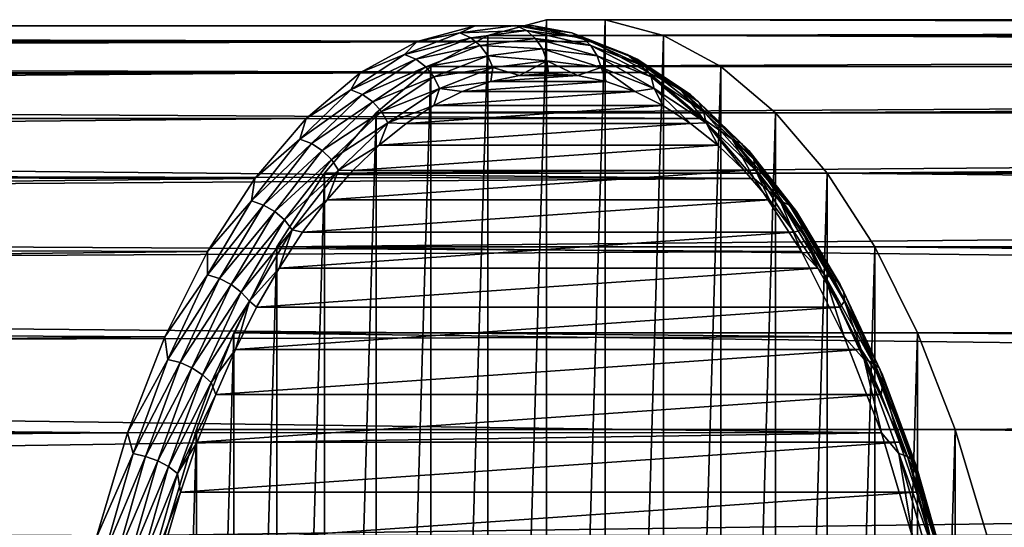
# Model space of a CAD drawing. Header units: metres. Extents: x -27 to 247, y -27 to 27.
# Tile 27 of 34: x 106 to 122, y 8 to 16. Entities that reach past the tile are written whole.
import ezdxf

# ---------------------------------------------------------------- set-up
doc = ezdxf.new("R2010")
doc.units = ezdxf.units.M
doc.layers.add('solid_10271102_01', color=7, linetype='CONTINUOUS')

msp = doc.modelspace()

# ---------------------------------------------------------------- linework, layer by layer
at = {"layer": 'solid_10271102_01'}
for points in [[(113.366859, 15.814806, 124.045029), (237.421005, 15.814825, 190.005768), (238.362717, 16.06823, 188.23465)], [(114.308525, 16.068218, 122.27401), (113.366859, 15.814806, 124.045029), (238.362717, 16.06823, 188.23465)], [(114.308525, 16.068218, 122.27401), (114.308525, -16.068218, 122.27401), (113.366859, -15.814806, 124.045029)], [(114.308525, 16.068218, 122.27401), (113.366859, -15.814806, 124.045029), (113.366859, 15.814806, 124.045029)], [(114.308525, 16.068218, 122.27401), (238.362717, 16.06823, 188.23465), (239.31192, 16.06823, 186.449463)], [(115.257851, 16.068218, 120.488594), (114.308525, 16.068218, 122.27401), (239.31192, 16.06823, 186.449463)], [(115.257851, 16.068218, 120.488594), (115.257851, -16.068218, 120.488594), (114.308525, -16.068218, 122.27401)], [(115.257851, 16.068218, 120.488594), (114.308525, -16.068218, 122.27401), (114.308525, 16.068218, 122.27401)], [(115.257851, 16.068218, 120.488594), (239.31192, 16.06823, 186.449463), (240.253647, 15.814825, 184.678345)], [(116.199516, 15.814806, 118.717583), (115.257851, -16.068218, 120.488594), (115.257851, 16.068218, 120.488594)], [(116.199516, 15.814806, 118.717583), (115.257851, 16.068218, 120.488594), (240.253647, 15.814825, 184.678345)], [(114.107002, 15.968429, 119.883949), (21.163589, 15.948433, 70.150635), (21.125675, 15.998621, 71.826881)], [(113.163704, 15.968429, 121.658035), (21.125675, 15.998621, 71.826881), (21.198502, 15.901999, 73.626083)], [(113.163704, 15.968429, 121.658035), (114.107002, 15.968429, 119.883949), (21.125675, 15.998621, 71.826881)], [(114.107002, 15.968429, 119.883949), (115.04287, 15.716599, 118.12384), (21.163589, 15.948433, 70.150635)], [(115.04287, 15.716599, 118.12384), (21.299883, 15.765944, 68.586807), (21.163589, 15.948433, 70.150635)], [(112.227837, 15.716599, 123.418144), (113.163704, 15.968429, 121.658035), (21.198502, 15.901999, 73.626083)], [(112.227837, 15.716599, 123.418144), (21.198502, 15.901999, 73.626083), (21.395298, 15.636215, 75.56768)], [(112.913574, 15.856496, 122.56778), (113.163704, 15.968429, 121.658035), (112.227837, 15.716599, 123.418144)], [(113.817459, 15.972957, 120.867813), (113.163704, 15.968429, 121.658035), (112.913574, 15.856496, 122.56778)], [(113.817459, 15.972957, 120.867813), (112.913574, 15.856496, 122.56778), (113.988052, 15.893134, 120.958527)], [(112.913574, 15.856496, 122.56778), (113.088684, 15.777255, 122.649994), (113.988052, 15.893134, 120.958527)], [(113.988052, 15.893134, 120.958527), (113.088684, 15.777255, 122.649994), (114.134567, 15.765982, 121.036423)], [(113.817459, 15.972957, 120.867813), (114.107002, 15.968429, 119.883949), (113.163704, 15.968429, 121.658035)], [(114.721344, 15.856496, 119.167854), (114.107002, 15.968429, 119.883949), (113.817459, 15.972957, 120.867813)], [(113.817459, 15.972957, 120.867813), (113.988052, 15.893134, 120.958527), (114.887421, 15.777255, 119.267059)], [(114.721344, 15.856496, 119.167854), (113.817459, 15.972957, 120.867813), (114.887421, 15.777255, 119.267059)], [(113.988052, 15.893134, 120.958527), (114.134567, 15.765982, 121.036423), (115.026741, 15.65103, 119.35849)], [(114.887421, 15.777255, 119.267059), (113.988052, 15.893134, 120.958527), (115.026741, 15.65103, 119.35849)], [(114.721344, 15.856496, 119.167854), (115.04287, 15.716599, 118.12384), (114.107002, 15.968429, 119.883949)], [(115.04287, 15.716599, 118.12384), (21.523968, 15.458616, 67.120407), (21.299883, 15.765944, 68.586807)], [(111.314163, 15.216905, 125.13652), (112.227837, 15.716599, 123.418144), (21.395298, 15.636215, 75.56768)], [(115.04287, 15.716599, 118.12384), (115.956551, 15.216905, 116.405457), (21.523968, 15.458616, 67.120407)], [(112.022865, 15.508812, 124.24295), (112.227837, 15.716599, 123.418144), (111.314163, 15.216905, 125.13652)], [(112.913574, 15.856496, 122.56778), (112.227837, 15.716599, 123.418144), (112.022865, 15.508812, 124.24295)], [(112.913574, 15.856496, 122.56778), (112.022865, 15.508812, 124.24295), (113.088684, 15.777255, 122.649994)], [(112.022865, 15.508812, 124.24295), (112.202431, 15.431309, 124.316795), (113.088684, 15.777255, 122.649994)], [(113.088684, 15.777255, 122.649994), (112.202431, 15.431309, 124.316795), (113.242393, 15.65103, 122.714363)], [(112.447578, 15.312068, 125.773941), (236.501617, 15.31201, 191.734879), (237.421005, 15.814825, 190.005768)], [(113.366859, 15.814806, 124.045029), (112.447578, 15.312068, 125.773941), (237.421005, 15.814825, 190.005768)], [(113.366859, 15.814806, 124.045029), (113.366859, -15.814806, 124.045029), (112.447578, -15.312068, 125.773941)], [(113.366859, 15.814806, 124.045029), (112.447578, -15.312068, 125.773941), (112.447578, 15.312068, 125.773941)], [(113.088684, 15.777255, 122.649994), (113.242393, 15.65103, 122.714363), (114.134567, 15.765982, 121.036423)], [(114.134567, 15.765982, 121.036423), (113.242393, 15.65103, 122.714363), (114.246986, 15.600182, 121.096199)], [(114.134567, 15.765982, 121.036423), (114.246986, 15.600182, 121.096199), (115.129776, 15.486439, 119.435913)], [(115.026741, 15.65103, 119.35849), (114.134567, 15.765982, 121.036423), (115.129776, 15.486439, 119.435913)], [(115.612053, 15.508812, 117.492683), (115.04287, 15.716599, 118.12384), (114.721344, 15.856496, 119.167854)], [(114.721344, 15.856496, 119.167854), (114.887421, 15.777255, 119.267059), (115.773674, 15.431309, 117.60025)], [(115.612053, 15.508812, 117.492683), (114.721344, 15.856496, 119.167854), (115.773674, 15.431309, 117.60025)], [(114.887421, 15.777255, 119.267059), (115.026741, 15.65103, 119.35849), (115.905899, 15.307851, 117.705025)], [(115.773674, 15.431309, 117.60025), (114.887421, 15.777255, 119.267059), (115.905899, 15.307851, 117.705025)], [(115.612053, 15.508812, 117.492683), (115.956551, 15.216905, 116.405457), (115.04287, 15.716599, 118.12384)], [(116.199516, 15.814806, 118.717583), (116.199516, -15.814806, 118.717583), (115.257851, -16.068218, 120.488594)], [(116.199516, 15.814806, 118.717583), (240.253647, 15.814825, 184.678345), (241.173019, 15.31201, 182.949234)], [(117.11879, 15.312068, 116.98867), (116.199516, -15.814806, 118.717583), (116.199516, 15.814806, 118.717583)], [(117.11879, 15.312068, 116.98867), (116.199516, 15.814806, 118.717583), (241.173019, 15.31201, 182.949234)], [(111.314163, 15.216905, 125.13652), (21.395298, 15.636215, 75.56768), (21.725037, 15.174743, 77.645119)], [(112.202431, 15.431309, 124.316795), (112.363228, 15.307851, 124.367828), (113.242393, 15.65103, 122.714363)], [(113.242393, 15.65103, 122.714363), (112.363228, 15.307851, 124.367828), (113.364197, 15.486439, 122.756493)], [(113.242393, 15.65103, 122.714363), (113.364197, 15.486439, 122.756493), (114.246986, 15.600182, 121.096199)], [(114.246986, 15.600182, 121.096199), (113.364197, 15.486439, 122.756493), (114.317642, 15.407055, 121.133766)], [(114.246986, 15.600182, 121.096199), (114.317642, 15.407055, 121.133766), (115.189507, 15.294721, 119.494034)], [(115.129776, 15.486439, 119.435913), (114.246986, 15.600182, 121.096199), (115.189507, 15.294721, 119.494034)], [(115.026741, 15.65103, 119.35849), (115.129776, 15.486439, 119.435913), (115.999695, 15.146869, 117.799835)], [(115.905899, 15.307851, 117.705025), (115.026741, 15.65103, 119.35849), (115.999695, 15.146869, 117.799835)], [(115.956551, 15.216905, 116.405457), (21.833353, 15.018477, 65.709877), (21.523968, 15.458616, 67.120407)], [(112.022865, 15.508812, 124.24295), (111.314163, 15.216905, 125.13652), (111.158333, 14.934975, 125.868912)], [(112.022865, 15.508812, 124.24295), (111.158333, 14.934975, 125.868912), (112.202431, 15.431309, 124.316795)], [(111.158333, 14.934975, 125.868912), (111.342216, 14.860339, 125.934624), (112.202431, 15.431309, 124.316795)], [(112.202431, 15.431309, 124.316795), (111.342216, 14.860339, 125.934624), (112.363228, 15.307851, 124.367828)], [(112.363228, 15.307851, 124.367828), (112.494278, 15.146869, 124.39257), (113.364197, 15.486439, 122.756493)], [(113.364197, 15.486439, 122.756493), (112.494278, 15.146869, 124.39257), (113.445786, 15.294721, 122.773506)], [(113.364197, 15.486439, 122.756493), (113.445786, 15.294721, 122.773506), (114.317642, 15.407055, 121.133766)], [(114.317642, 15.407055, 121.133766), (113.445786, 15.294721, 122.773506), (113.875389, 15.167499, 122.023598)], [(114.317642, 15.407055, 121.133766), (113.875389, 15.167499, 122.023598), (114.341743, 15.199982, 121.146515)], [(114.317642, 15.407055, 121.133766), (114.341743, 15.199982, 121.146515), (114.808098, 15.16749, 120.269424)], [(115.189507, 15.294721, 119.494034), (114.317642, 15.407055, 121.133766), (114.808098, 15.16749, 120.269424)], [(115.129776, 15.486439, 119.435913), (115.189507, 15.294721, 119.494034), (116.04866, 14.959354, 117.878212)], [(115.999695, 15.146869, 117.799835), (115.129776, 15.486439, 119.435913), (116.04866, 14.959354, 117.878212)], [(116.476585, 14.934975, 115.866722), (115.956551, 15.216905, 116.405457), (115.612053, 15.508812, 117.492683)], [(115.612053, 15.508812, 117.492683), (115.773674, 15.431309, 117.60025), (116.633896, 14.860339, 115.982422)], [(116.476585, 14.934975, 115.866722), (115.612053, 15.508812, 117.492683), (116.633896, 14.860339, 115.982422)], [(115.773674, 15.431309, 117.60025), (115.905899, 15.307851, 117.705025), (116.759239, 14.741448, 116.100136)], [(116.633896, 14.860339, 115.982422), (115.773674, 15.431309, 117.60025), (116.759239, 14.741448, 116.100136)], [(111.342216, 14.860339, 125.934624), (111.509895, 14.741448, 125.972717), (112.363228, 15.307851, 124.367828)], [(112.363228, 15.307851, 124.367828), (111.509895, 14.741448, 125.972717), (112.494278, 15.146869, 124.39257)], [(112.447578, 15.312068, 125.773941), (112.447578, -15.312068, 125.773941), (111.564964, -14.567746, 127.433891)], [(112.447578, 15.312068, 125.773941), (111.564964, -14.567746, 127.433891), (111.564964, 14.567746, 127.433891)], [(112.447578, 15.312068, 125.773941), (111.564964, 14.567746, 127.433891), (236.501617, 15.31201, 191.734879)], [(111.564964, 14.567746, 127.433891), (235.61908, 14.567716, 193.394699), (236.501617, 15.31201, 191.734879)], [(112.494278, 15.146869, 124.39257), (112.586632, 14.959354, 124.389328), (113.445786, 15.294721, 122.773506)], [(113.445786, 15.294721, 122.773506), (112.586632, 14.959354, 124.389328), (113.410927, 15.070142, 122.897125)], [(113.445786, 15.294721, 122.773506), (113.410927, 15.070142, 122.897125), (113.875389, 15.167499, 122.023598)], [(115.189507, 15.294721, 119.494034), (114.808098, 15.16749, 120.269424), (115.27256, 15.070127, 119.395905)], [(115.189507, 15.294721, 119.494034), (115.27256, 15.070127, 119.395905), (115.733078, 14.908266, 118.529793)], [(116.04866, 14.959354, 117.878212), (115.189507, 15.294721, 119.494034), (115.733078, 14.908266, 118.529793)], [(115.905899, 15.307851, 117.705025), (115.999695, 15.146869, 117.799835), (116.844055, 14.586423, 116.211823)], [(116.759239, 14.741448, 116.100136), (115.905899, 15.307851, 117.705025), (116.844055, 14.586423, 116.211823)], [(117.11879, 15.312068, 116.98867), (117.11879, -15.312068, 116.98867), (116.199516, -15.814806, 118.717583)], [(118.001404, 14.567746, 115.328712), (117.11879, -15.312068, 116.98867), (117.11879, 15.312068, 116.98867)], [(118.001404, 14.567746, 115.328712), (117.11879, 15.312068, 116.98867), (241.173019, 15.31201, 182.949234)], [(118.001404, 14.567746, 115.328712), (241.173019, 15.31201, 182.949234), (242.055573, 14.567716, 181.289413)], [(111.314163, 15.216905, 125.13652), (21.725037, 15.174743, 77.645119), (22.177494, 14.505473, 79.788826)], [(115.956551, 15.216905, 116.405457), (116.833626, 14.477224, 114.75592), (21.833353, 15.018477, 65.709877)], [(110.437088, 14.477223, 126.786057), (111.314163, 15.216905, 125.13652), (22.177494, 14.505473, 79.788826)], [(111.158333, 14.934975, 125.868912), (111.314163, 15.216905, 125.13652), (110.437088, 14.477223, 126.786057)], [(111.509895, 14.741448, 125.972717), (111.649918, 14.586423, 125.980576), (112.494278, 15.146869, 124.39257)], [(112.494278, 15.146869, 124.39257), (111.649918, 14.586423, 125.980576), (112.586632, 14.959354, 124.389328)], [(114.808098, 15.16749, 120.269424), (113.875389, 15.167499, 122.023598), (113.410927, 15.070142, 122.897125)], [(115.27256, 15.070127, 119.395905), (114.808098, 15.16749, 120.269424), (113.410927, 15.070142, 122.897125)], [(114.808098, 15.16749, 120.269424), (114.341743, 15.199982, 121.146515), (113.875389, 15.167499, 122.023598)], [(116.476585, 14.934975, 115.866722), (116.833626, 14.477224, 114.75592), (115.956551, 15.216905, 116.405457)], [(115.999695, 15.146869, 117.799835), (116.04866, 14.959354, 117.878212), (116.882561, 14.405847, 116.30986)], [(116.844055, 14.586423, 116.211823), (115.999695, 15.146869, 117.799835), (116.882561, 14.405847, 116.30986)], [(116.833626, 14.477224, 114.75592), (22.220171, 14.440015, 64.360161), (21.833353, 15.018477, 65.709877)], [(111.158333, 14.934975, 125.868912), (110.437088, 14.477223, 126.786057), (110.332573, 14.143352, 127.421936)], [(111.158333, 14.934975, 125.868912), (110.332573, 14.143352, 127.421936), (111.342216, 14.860339, 125.934624)], [(111.649918, 14.586423, 125.980576), (111.752724, 14.405847, 125.95768), (112.586632, 14.959354, 124.389328)], [(112.586632, 14.959354, 124.389328), (111.752724, 14.405847, 125.95768), (112.495972, 14.682731, 124.617897)], [(112.586632, 14.959354, 124.389328), (112.495972, 14.682731, 124.617897), (112.950401, 14.908288, 123.763245)], [(112.586632, 14.959354, 124.389328), (112.950401, 14.908288, 123.763245), (113.410927, 15.070142, 122.897125)], [(115.27256, 15.070127, 119.395905), (113.410927, 15.070142, 122.897125), (112.950401, 14.908288, 123.763245)], [(115.733078, 14.908266, 118.529793), (115.27256, 15.070127, 119.395905), (112.950401, 14.908288, 123.763245)], [(116.04866, 14.959354, 117.878212), (115.733078, 14.908266, 118.529793), (116.1875, 14.682702, 117.67514)], [(116.04866, 14.959354, 117.878212), (116.1875, 14.682702, 117.67514), (116.634003, 14.394401, 116.835396)], [(116.882561, 14.405847, 116.30986), (116.04866, 14.959354, 117.878212), (116.634003, 14.394401, 116.835396)], [(117.302345, 14.143352, 114.31369), (116.833626, 14.477224, 114.75592), (116.476585, 14.934975, 115.866722)], [(116.476585, 14.934975, 115.866722), (116.633896, 14.860339, 115.982422), (117.455528, 14.072672, 114.437157)], [(117.302345, 14.143352, 114.31369), (116.476585, 14.934975, 115.866722), (117.455528, 14.072672, 114.437157)], [(110.332573, 14.143352, 127.421936), (110.520576, 14.072672, 127.479889), (111.342216, 14.860339, 125.934624)], [(111.342216, 14.860339, 125.934624), (110.520576, 14.072672, 127.479889), (111.509895, 14.741448, 125.972717)], [(115.733078, 14.908266, 118.529793), (112.950401, 14.908288, 123.763245), (112.495972, 14.682731, 124.617897)], [(116.1875, 14.682702, 117.67514), (115.733078, 14.908266, 118.529793), (112.495972, 14.682731, 124.617897)], [(116.633896, 14.860339, 115.982422), (116.759239, 14.741448, 116.100136), (117.574295, 13.960083, 114.56723)], [(117.455528, 14.072672, 114.437157), (116.633896, 14.860339, 115.982422), (117.574295, 13.960083, 114.56723)], [(110.520576, 14.072672, 127.479889), (110.694832, 13.960083, 127.505623), (111.509895, 14.741448, 125.972717)], [(111.509895, 14.741448, 125.972717), (110.694832, 13.960083, 127.505623), (111.649918, 14.586423, 125.980576)], [(111.752724, 14.405847, 125.95768), (112.049469, 14.394435, 125.457649), (112.495972, 14.682731, 124.617897)], [(116.1875, 14.682702, 117.67514), (112.495972, 14.682731, 124.617897), (112.049469, 14.394435, 125.457649)], [(116.634003, 14.394401, 116.835396), (116.1875, 14.682702, 117.67514), (112.049469, 14.394435, 125.457649)], [(116.759239, 14.741448, 116.100136), (116.844055, 14.586423, 116.211823), (117.650543, 13.813274, 114.695038)], [(117.574295, 13.960083, 114.56723), (116.759239, 14.741448, 116.100136), (117.650543, 13.813274, 114.695038)], [(110.437088, 14.477223, 126.786057), (22.177494, 14.505473, 79.788826), (22.719482, 13.640934, 81.900772)], [(116.833626, 14.477224, 114.75592), (117.660255, 13.509231, 113.201256), (22.220171, 14.440015, 64.360161)], [(109.610458, 13.509231, 128.340729), (110.437088, 14.477223, 126.786057), (22.719482, 13.640934, 81.900772)], [(110.332573, 14.143352, 127.421936), (110.437088, 14.477223, 126.786057), (109.610458, 13.509231, 128.340729)], [(110.694832, 13.960083, 127.505623), (110.84343, 13.813274, 127.49736), (111.649918, 14.586423, 125.980576)], [(111.564964, 14.567746, 127.433891), (111.564964, -14.567746, 127.433891), (110.733154, -13.593688, 128.998306)], [(111.564964, 14.567746, 127.433891), (110.733154, -13.593688, 128.998306), (110.733154, 13.593688, 128.998306)], [(111.564964, 14.567746, 127.433891), (110.733154, 13.593688, 128.998306), (235.61908, 14.567716, 193.394699)], [(110.733154, 13.593688, 128.998306), (234.787277, 13.59368, 194.959076), (235.61908, 14.567716, 193.394699)], [(111.649918, 14.586423, 125.980576), (110.84343, 13.813274, 127.49736), (111.752724, 14.405847, 125.95768)], [(117.302345, 14.143352, 114.31369), (117.660255, 13.509231, 113.201256), (116.833626, 14.477224, 114.75592)], [(116.844055, 14.586423, 116.211823), (116.882561, 14.405847, 116.30986), (117.67907, 13.64227, 114.811852)], [(117.650543, 13.813274, 114.695038), (116.844055, 14.586423, 116.211823), (117.67907, 13.64227, 114.811852)], [(118.001404, 14.567746, 115.328712), (118.001404, -14.567746, 115.328712), (117.11879, -15.312068, 116.98867)], [(118.833221, 13.593688, 113.764297), (118.001404, -14.567746, 115.328712), (118.001404, 14.567746, 115.328712)], [(118.833221, 13.593688, 113.764297), (118.001404, 14.567746, 115.328712), (242.055573, 14.567716, 181.289413)], [(118.833221, 13.593688, 113.764297), (242.055573, 14.567716, 181.289413), (242.88736, 13.59368, 179.725037)], [(117.660255, 13.509231, 113.201256), (22.669361, 13.72407, 63.08815), (22.220171, 14.440015, 64.360161)], [(110.84343, 13.813274, 127.49736), (110.956223, 13.64227, 127.455688), (111.752724, 14.405847, 125.95768)], [(111.752724, 14.405847, 125.95768), (110.956223, 13.64227, 127.455688), (111.612694, 14.044553, 126.279099)], [(111.752724, 14.405847, 125.95768), (111.612694, 14.044553, 126.279099), (112.049469, 14.394435, 125.457649)], [(116.634003, 14.394401, 116.835396), (112.049469, 14.394435, 125.457649), (111.612694, 14.044553, 126.279099)], [(117.070778, 14.044511, 116.013947), (116.634003, 14.394401, 116.835396), (111.612694, 14.044553, 126.279099)], [(116.882561, 14.405847, 116.30986), (116.634003, 14.394401, 116.835396), (117.070778, 14.044511, 116.013947)], [(116.882561, 14.405847, 116.30986), (117.070778, 14.044511, 116.013947), (117.49601, 13.634414, 115.214195)], [(117.67907, 13.64227, 114.811852), (116.882561, 14.405847, 116.30986), (117.49601, 13.634414, 115.214195)], [(110.332573, 14.143352, 127.421936), (109.610458, 13.509231, 128.340729), (109.557625, 13.145486, 128.879395)], [(110.332573, 14.143352, 127.421936), (109.557625, 13.145486, 128.879395), (110.520576, 14.072672, 127.479889)], [(118.077293, 13.145486, 112.856239), (117.660255, 13.509231, 113.201256), (117.302345, 14.143352, 114.31369)], [(117.302345, 14.143352, 114.31369), (117.455528, 14.072672, 114.437157), (118.226601, 13.079793, 112.986984)], [(118.077293, 13.145486, 112.856239), (117.302345, 14.143352, 114.31369), (118.226601, 13.079793, 112.986984)], [(109.557625, 13.145486, 128.879395), (109.749512, 13.079793, 128.930069), (110.520576, 14.072672, 127.479889)], [(110.520576, 14.072672, 127.479889), (109.749512, 13.079793, 128.930069), (110.694832, 13.960083, 127.505623)], [(110.956223, 13.64227, 127.455688), (111.187462, 13.634463, 127.078857), (111.612694, 14.044553, 126.279099)], [(117.070778, 14.044511, 116.013947), (111.612694, 14.044553, 126.279099), (111.187462, 13.634463, 127.078857)], [(117.49601, 13.634414, 115.214195), (117.070778, 14.044511, 116.013947), (111.187462, 13.634463, 127.078857)], [(117.455528, 14.072672, 114.437157), (117.574295, 13.960083, 114.56723), (118.339195, 12.975148, 113.128662)], [(118.226601, 13.079793, 112.986984), (117.455528, 14.072672, 114.437157), (118.339195, 12.975148, 113.128662)], [(109.749512, 13.079793, 128.930069), (109.929932, 12.975148, 128.944183), (110.694832, 13.960083, 127.505623)], [(110.694832, 13.960083, 127.505623), (109.929932, 12.975148, 128.944183), (110.84343, 13.813274, 127.49736)], [(109.929932, 12.975148, 128.944183), (110.086571, 12.838697, 128.920807), (110.84343, 13.813274, 127.49736)], [(110.84343, 13.813274, 127.49736), (110.086571, 12.838697, 128.920807), (110.956223, 13.64227, 127.455688)], [(117.574295, 13.960083, 114.56723), (117.650543, 13.813274, 114.695038), (118.407402, 12.838697, 113.271599)], [(118.339195, 12.975148, 113.128662), (117.574295, 13.960083, 114.56723), (118.407402, 12.838697, 113.271599)], [(117.650543, 13.813274, 114.695038), (117.67907, 13.64227, 114.811852), (118.426559, 12.679758, 113.406029)], [(118.407402, 12.838697, 113.271599), (117.650543, 13.813274, 114.695038), (118.426559, 12.679758, 113.406029)], [(117.660255, 13.509231, 113.201256), (23.166983, 12.866269, 61.896233), (22.669361, 13.72407, 63.08815)], [(109.610458, 13.509231, 128.340729), (22.719482, 13.640934, 81.900772), (23.312262, 12.601128, 83.912079)], [(117.660255, 13.509231, 113.201256), (118.423401, 12.328194, 111.765976), (23.166983, 12.866269, 61.896233)], [(108.847305, 12.328194, 129.776001), (109.610458, 13.509231, 128.340729), (23.312262, 12.601128, 83.912079)], [(109.557625, 13.145486, 128.879395), (109.610458, 13.509231, 128.340729), (108.847305, 12.328194, 129.776001)], [(110.733154, 13.593688, 128.998306), (110.733154, -13.593688, 128.998306), (109.965218, -12.405255, 130.442581)], [(110.733154, 13.593688, 128.998306), (109.965218, -12.405255, 130.442581), (109.965218, 12.405255, 130.442581)], [(110.733154, 13.593688, 128.998306), (109.965218, 12.405255, 130.442581), (234.787277, 13.59368, 194.959076)], [(109.965218, 12.405255, 130.442581), (234.019363, 12.405264, 196.403336), (234.787277, 13.59368, 194.959076)], [(110.086571, 12.838697, 128.920807), (110.208733, 12.679758, 128.861511), (110.956223, 13.64227, 127.455688)], [(110.956223, 13.64227, 127.455688), (110.208733, 12.679758, 128.861511), (110.775787, 13.166102, 127.853096)], [(110.956223, 13.64227, 127.455688), (110.775787, 13.166102, 127.853096), (111.187462, 13.634463, 127.078857)], [(117.49601, 13.634414, 115.214195), (111.187462, 13.634463, 127.078857), (110.775787, 13.166102, 127.853096)], [(117.907684, 13.166047, 114.439957), (117.49601, 13.634414, 115.214195), (110.775787, 13.166102, 127.853096)], [(117.67907, 13.64227, 114.811852), (117.49601, 13.634414, 115.214195), (117.907684, 13.166047, 114.439957)], [(118.077293, 13.145486, 112.856239), (118.423401, 12.328194, 111.765976), (117.660255, 13.509231, 113.201256)], [(117.67907, 13.64227, 114.811852), (117.907684, 13.166047, 114.439957), (118.30407, 12.641407, 113.69445)], [(118.426559, 12.679758, 113.406029), (117.67907, 13.64227, 114.811852), (118.30407, 12.641407, 113.69445)], [(118.833221, 13.593688, 113.764297), (118.833221, -13.593688, 113.764297), (118.001404, -14.567746, 115.328712)], [(119.601158, 12.405255, 112.320023), (118.833221, -13.593688, 113.764297), (118.833221, 13.593688, 113.764297)], [(118.833221, 13.593688, 113.764297), (242.88736, 13.59368, 179.725037), (243.655289, 12.405264, 178.280792)], [(119.601158, 12.405255, 112.320023), (118.833221, 13.593688, 113.764297), (243.655289, 12.405264, 178.280792)], [(109.557625, 13.145486, 128.879395), (108.847305, 12.328194, 129.776001), (108.844803, 11.95593, 130.220016)], [(109.557625, 13.145486, 128.879395), (108.844803, 11.95593, 130.220016), (109.749512, 13.079793, 128.930069)], [(108.844803, 11.95593, 130.220016), (109.040245, 11.896182, 130.263992), (109.749512, 13.079793, 128.930069)], [(109.749512, 13.079793, 128.930069), (109.040245, 11.896182, 130.263992), (109.929932, 12.975148, 128.944183)], [(110.208733, 12.679758, 128.861511), (110.379395, 12.641466, 128.598602), (110.775787, 13.166102, 127.853096)], [(117.907684, 13.166047, 114.439957), (110.775787, 13.166102, 127.853096), (110.379395, 12.641466, 128.598602)], [(118.30407, 12.641407, 113.69445), (117.907684, 13.166047, 114.439957), (110.379395, 12.641466, 128.598602)], [(118.790115, 11.95593, 111.51561), (118.423401, 12.328194, 111.765976), (118.077293, 13.145486, 112.856239)], [(118.077293, 13.145486, 112.856239), (118.226601, 13.079793, 112.986984), (118.93586, 11.896182, 111.653053)], [(118.790115, 11.95593, 111.51561), (118.077293, 13.145486, 112.856239), (118.93586, 11.896182, 111.653053)], [(118.226601, 13.079793, 112.986984), (118.339195, 12.975148, 113.128662), (119.042786, 11.801006, 111.805405)], [(118.93586, 11.896182, 111.653053), (118.226601, 13.079793, 112.986984), (119.042786, 11.801006, 111.805405)], [(118.423401, 12.328194, 111.765976), (23.697781, 11.860236, 60.787178), (23.166983, 12.866269, 61.896233)], [(109.040245, 11.896182, 130.263992), (109.226341, 11.801006, 130.267441), (109.929932, 12.975148, 128.944183)], [(109.929932, 12.975148, 128.944183), (109.226341, 11.801006, 130.267441), (110.086571, 12.838697, 128.920807)], [(118.339195, 12.975148, 113.128662), (118.407402, 12.838697, 113.271599), (119.103592, 11.676904, 111.962257)], [(119.042786, 11.801006, 111.805405), (118.339195, 12.975148, 113.128662), (119.103592, 11.676904, 111.962257)], [(109.226341, 11.801006, 130.267441), (109.390381, 11.676904, 130.230148), (110.086571, 12.838697, 128.920807)], [(110.086571, 12.838697, 128.920807), (109.390381, 11.676904, 130.230148), (110.208733, 12.679758, 128.861511)], [(118.407402, 12.838697, 113.271599), (118.426559, 12.679758, 113.406029), (119.114128, 11.532347, 112.1129)], [(119.103592, 11.676904, 111.962257), (118.407402, 12.838697, 113.271599), (119.114128, 11.532347, 112.1129)], [(108.847305, 12.328194, 129.776001), (23.312262, 12.601128, 83.912079), (23.914125, 11.417733, 85.759827)], [(109.390381, 11.676904, 130.230148), (109.521164, 11.532347, 130.154633), (110.208733, 12.679758, 128.861511)], [(110.208733, 12.679758, 128.861511), (109.521164, 11.532347, 130.154633), (109.999886, 12.06267, 129.312363)], [(110.208733, 12.679758, 128.861511), (109.999886, 12.06267, 129.312363), (110.379395, 12.641466, 128.598602)], [(118.30407, 12.641407, 113.69445), (110.379395, 12.641466, 128.598602), (109.999886, 12.06267, 129.312363)], [(118.683578, 12.062609, 112.980698), (118.30407, 12.641407, 113.69445), (109.999886, 12.06267, 129.312363)], [(118.426559, 12.679758, 113.406029), (118.30407, 12.641407, 113.69445), (118.683578, 12.062609, 112.980698)], [(118.426559, 12.679758, 113.406029), (118.683578, 12.062609, 112.980698), (119.044655, 11.43194, 112.30162)], [(119.114128, 11.532347, 112.1129), (118.426559, 12.679758, 113.406029), (119.044655, 11.43194, 112.30162)], [(109.965218, 12.405255, 130.442581), (109.965218, -12.405255, 130.442581), (109.273209, -11.021026, 131.74408)], [(109.965218, 12.405255, 130.442581), (109.273209, -11.021026, 131.74408), (109.273209, 11.021026, 131.74408)], [(109.965218, 12.405255, 130.442581), (109.273209, 11.021026, 131.74408), (233.327423, 11.02121, 197.704681)], [(109.965218, 12.405255, 130.442581), (233.327423, 11.02121, 197.704681), (234.019363, 12.405264, 196.403336)], [(119.601158, 12.405255, 112.320023), (119.601158, -12.405255, 112.320023), (118.833221, -13.593688, 113.764297)], [(119.601158, 12.405255, 112.320023), (243.655289, 12.405264, 178.280792), (223.801865, 11.99192, 167.180786)], [(120.293167, 11.021026, 111.018532), (119.601158, -12.405255, 112.320023), (119.601158, 12.405255, 112.320023)], [(119.601158, 12.405255, 112.320023), (221.882095, 11.693518, 165.792999), (220.901337, 11.343993, 164.866043)], [(120.293167, 11.021026, 111.018532), (119.601158, 12.405255, 112.320023), (220.901337, 11.343993, 164.866043)], [(119.601158, 12.405255, 112.320023), (222.846527, 11.900789, 166.558594), (221.882095, 11.693518, 165.792999)], [(119.601158, 12.405255, 112.320023), (223.801865, 11.99192, 167.180786), (222.846527, 11.900789, 166.558594)], [(118.423401, 12.328194, 111.765976), (119.111046, 10.952733, 110.472717), (23.697781, 11.860236, 60.787178)], [(108.159668, 10.952733, 131.06926), (108.847305, 12.328194, 129.776001), (23.914125, 11.417733, 85.759827)], [(108.844803, 11.95593, 130.220016), (108.847305, 12.328194, 129.776001), (108.159668, 10.952733, 131.06926)], [(118.790115, 11.95593, 111.51561), (119.111046, 10.952733, 110.472717), (118.423401, 12.328194, 111.765976)], [(108.844803, 11.95593, 130.220016), (108.159668, 10.952733, 131.06926), (108.204491, 10.59203, 131.424271)], [(108.844803, 11.95593, 130.220016), (108.204491, 10.59203, 131.424271), (109.040245, 11.896182, 130.263992)], [(109.521164, 11.532347, 130.154633), (109.638802, 11.432001, 129.991455), (109.999886, 12.06267, 129.312363)], [(118.683578, 12.062609, 112.980698), (109.999886, 12.06267, 129.312363), (109.638802, 11.432001, 129.991455)], [(119.044655, 11.43194, 112.30162), (118.683578, 12.062609, 112.980698), (109.638802, 11.432001, 129.991455)], [(119.430428, 10.59203, 110.311356), (119.111046, 10.952733, 110.472717), (118.790115, 11.95593, 111.51561)], [(118.790115, 11.95593, 111.51561), (118.93586, 11.896182, 111.653053), (119.572975, 10.539098, 110.454819)], [(119.430428, 10.59203, 110.311356), (118.790115, 11.95593, 111.51561), (119.572975, 10.539098, 110.454819)], [(119.111046, 10.952733, 110.472717), (24.241241, 10.705708, 59.772289), (23.697781, 11.860236, 60.787178)], [(108.204491, 10.59203, 131.424271), (108.403137, 10.539098, 131.462234), (109.040245, 11.896182, 130.263992)], [(109.040245, 11.896182, 130.263992), (108.403137, 10.539098, 131.462234), (109.226341, 11.801006, 130.267441)], [(108.403137, 10.539098, 131.462234), (108.59433, 10.45478, 131.4561), (109.226341, 11.801006, 130.267441)], [(109.226341, 11.801006, 130.267441), (108.59433, 10.45478, 131.4561), (109.390381, 11.676904, 130.230148)], [(118.93586, 11.896182, 111.653053), (119.042786, 11.801006, 111.805405), (119.674805, 10.45478, 110.616753)], [(119.572975, 10.539098, 110.454819), (118.93586, 11.896182, 111.653053), (119.674805, 10.45478, 110.616753)], [(119.042786, 11.801006, 111.805405), (119.103592, 11.676904, 111.962257), (119.728958, 10.344833, 110.78611)], [(119.674805, 10.45478, 110.616753), (119.042786, 11.801006, 111.805405), (119.728958, 10.344833, 110.78611)], [(108.59433, 10.45478, 131.4561), (108.765015, 10.344833, 131.406296), (109.390381, 11.676904, 130.230148)], [(109.390381, 11.676904, 130.230148), (108.765015, 10.344833, 131.406296), (109.521164, 11.532347, 130.154633)], [(119.103592, 11.676904, 111.962257), (119.114128, 11.532347, 112.1129), (119.73175, 10.216767, 110.951309)], [(119.728958, 10.344833, 110.78611), (119.103592, 11.676904, 111.962257), (119.73175, 10.216767, 110.951309)], [(108.765015, 10.344833, 131.406296), (108.903534, 10.216767, 131.316223), (109.521164, 11.532347, 130.154633)], [(109.521164, 11.532347, 130.154633), (108.903534, 10.216767, 131.316223), (109.297852, 10.752327, 130.63269)], [(109.521164, 11.532347, 130.154633), (109.297852, 10.752327, 130.63269), (109.638802, 11.432001, 129.991455)], [(119.044655, 11.43194, 112.30162), (109.638802, 11.432001, 129.991455), (109.297852, 10.752327, 130.63269)], [(119.385605, 10.752268, 111.660385), (119.044655, 11.43194, 112.30162), (109.297852, 10.752327, 130.63269)], [(119.114128, 11.532347, 112.1129), (119.044655, 11.43194, 112.30162), (119.385605, 10.752268, 111.660385)], [(119.73175, 10.216767, 110.951309), (119.114128, 11.532347, 112.1129), (119.385605, 10.752268, 111.660385)], [(108.159668, 10.952733, 131.06926), (23.914125, 11.417733, 85.759827), (24.482393, 10.142109, 87.382599)], [(120.293167, 11.021026, 111.018532), (220.901337, 11.343993, 164.866043), (219.913879, 10.819958, 163.777573)], [(119.111046, 10.952733, 110.472717), (119.712326, 9.404544, 109.341866), (24.241241, 10.705708, 59.772289)], [(107.55838, 9.404544, 132.200119), (108.159668, 10.952733, 131.06926), (24.482393, 10.142109, 87.382599)], [(108.204491, 10.59203, 131.424271), (108.159668, 10.952733, 131.06926), (107.55838, 9.404544, 132.200119)], [(109.273209, 11.021026, 131.74408), (109.273209, -11.021026, 131.74408), (108.668213, -9.46324, 132.881897)], [(109.273209, 11.021026, 131.74408), (108.668213, -9.46324, 132.881897), (108.668213, 9.46324, 132.881897)], [(109.273209, 11.021026, 131.74408), (108.668213, 9.46324, 132.881897), (232.722382, 9.463344, 198.842606)], [(109.273209, 11.021026, 131.74408), (232.722382, 9.463344, 198.842606), (233.327423, 11.02121, 197.704681)], [(119.430428, 10.59203, 110.311356), (119.712326, 9.404544, 109.341866), (119.111046, 10.952733, 110.472717)], [(120.293167, 11.021026, 111.018532), (120.293167, -11.021026, 111.018532), (119.601158, -12.405255, 112.320023)], [(120.898163, 9.46324, 109.880714), (120.293167, -11.021026, 111.018532), (120.293167, 11.021026, 111.018532)], [(120.293167, 11.021026, 111.018532), (219.913879, 10.819958, 163.777573), (218.945526, 10.096135, 162.561783)], [(120.898163, 9.46324, 109.880714), (120.293167, 11.021026, 111.018532), (218.945526, 10.096135, 162.561783)], [(119.712326, 9.404544, 109.341866), (24.770407, 9.416842, 58.87051), (24.241241, 10.705708, 59.772289)], [(108.903534, 10.216767, 131.316223), (108.978531, 10.026702, 131.233246), (109.297852, 10.752327, 130.63269)], [(119.385605, 10.752268, 111.660385), (109.297852, 10.752327, 130.63269), (108.978531, 10.026702, 131.233246)], [(119.704918, 10.026646, 111.059853), (119.385605, 10.752268, 111.660385), (108.978531, 10.026702, 131.233246)], [(119.73175, 10.216767, 110.951309), (119.385605, 10.752268, 111.660385), (119.704918, 10.026646, 111.059853)], [(108.204491, 10.59203, 131.424271), (107.55838, 9.404544, 132.200119), (107.646027, 9.073674, 132.474594)], [(108.204491, 10.59203, 131.424271), (107.646027, 9.073674, 132.474594), (108.403137, 10.539098, 131.462234)], [(107.646027, 9.073674, 132.474594), (107.847466, 9.028329, 132.507294), (108.403137, 10.539098, 131.462234)], [(108.403137, 10.539098, 131.462234), (107.847466, 9.028329, 132.507294), (108.59433, 10.45478, 131.4561)], [(119.988892, 9.073674, 109.26104), (119.712326, 9.404544, 109.341866), (119.430428, 10.59203, 110.311356)], [(119.430428, 10.59203, 110.311356), (119.572975, 10.539098, 110.454819), (120.128647, 9.028329, 109.409752)], [(119.988892, 9.073674, 109.26104), (119.430428, 10.59203, 110.311356), (120.128647, 9.028329, 109.409752)], [(119.572975, 10.539098, 110.454819), (119.674805, 10.45478, 110.616753), (120.226028, 8.956099, 109.580048)], [(120.128647, 9.028329, 109.409752), (119.572975, 10.539098, 110.454819), (120.226028, 8.956099, 109.580048)], [(107.847466, 9.028329, 132.507294), (108.043098, 8.956099, 132.492798), (108.59433, 10.45478, 131.4561)], [(108.59433, 10.45478, 131.4561), (108.043098, 8.956099, 132.492798), (108.765015, 10.344833, 131.406296)], [(108.043098, 8.956099, 132.492798), (108.219582, 8.861913, 132.432098), (108.765015, 10.344833, 131.406296)], [(108.765015, 10.344833, 131.406296), (108.219582, 8.861913, 132.432098), (108.903534, 10.216767, 131.316223)], [(119.674805, 10.45478, 110.616753), (119.728958, 10.344833, 110.78611), (120.274391, 8.861913, 109.7603)], [(120.226028, 8.956099, 109.580048), (119.674805, 10.45478, 110.616753), (120.274391, 8.861913, 109.7603)], [(119.728958, 10.344833, 110.78611), (119.73175, 10.216767, 110.951309), (120.270432, 8.752205, 109.93821)], [(120.274391, 8.861913, 109.7603), (119.728958, 10.344833, 110.78611), (120.270432, 8.752205, 109.93821)], [(108.219582, 8.861913, 132.432098), (108.364861, 8.752205, 132.32933), (108.903534, 10.216767, 131.316223)], [(108.903534, 10.216767, 131.316223), (108.364861, 8.752205, 132.32933), (108.978531, 10.026702, 131.233246)], [(119.73175, 10.216767, 110.951309), (119.704918, 10.026646, 111.059853), (120.001297, 9.258025, 110.502434)], [(120.270432, 8.752205, 109.93821), (119.73175, 10.216767, 110.951309), (120.001297, 9.258025, 110.502434)], [(107.55838, 9.404544, 132.200119), (24.482393, 10.142109, 87.382599), (24.987312, 8.825205, 88.751358)], [(108.364861, 8.752205, 132.32933), (108.682144, 9.258079, 131.790665), (108.978531, 10.026702, 131.233246)], [(119.704918, 10.026646, 111.059853), (108.978531, 10.026702, 131.233246), (108.682144, 9.258079, 131.790665)], [(120.001297, 9.258025, 110.502434), (119.704918, 10.026646, 111.059853), (108.682144, 9.258079, 131.790665)], [(120.898163, 9.46324, 109.880714), (218.945526, 10.096135, 162.561783), (218.0634, 9.200045, 161.332321)], [(119.712326, 9.404544, 109.341866), (25.259933, 8.011601, 58.095207), (24.770407, 9.416842, 58.87051)], [(107.052933, 7.708042, 133.150726), (107.55838, 9.404544, 132.200119), (24.987312, 8.825205, 88.751358)], [(119.712326, 9.404544, 109.341866), (120.217773, 7.708042, 108.391258), (25.259933, 8.011601, 58.095207)], [(107.646027, 9.073674, 132.474594), (107.55838, 9.404544, 132.200119), (107.052933, 7.708042, 133.150726)], [(108.159676, 7.756391, 133.838318), (232.21376, 7.756236, 199.799164), (232.722382, 9.463344, 198.842606)], [(108.668213, 9.46324, 132.881897), (108.159676, 7.756391, 133.838318), (232.722382, 9.463344, 198.842606)], [(108.668213, 9.46324, 132.881897), (108.668213, -9.46324, 132.881897), (108.159676, -7.756391, 133.838318)], [(108.668213, 9.46324, 132.881897), (108.159676, -7.756391, 133.838318), (108.159676, 7.756391, 133.838318)], [(119.988892, 9.073674, 109.26104), (120.217773, 7.708042, 108.391258), (119.712326, 9.404544, 109.341866)], [(120.898163, 9.46324, 109.880714), (120.898163, -9.46324, 109.880714), (120.293167, -11.021026, 111.018532)], [(121.406693, 7.756391, 108.924294), (120.898163, -9.46324, 109.880714), (120.898163, 9.46324, 109.880714)], [(120.898163, 9.46324, 109.880714), (218.0634, 9.200045, 161.332321), (217.302109, 8.175915, 160.18335)], [(121.406693, 7.756391, 108.924294), (120.898163, 9.46324, 109.880714), (217.302109, 8.175915, 160.18335)], [(108.364861, 8.752205, 132.32933), (108.409904, 8.449543, 132.302673), (108.682144, 9.258079, 131.790665)], [(120.001297, 9.258025, 110.502434), (108.682144, 9.258079, 131.790665), (108.409904, 8.449543, 132.302673)], [(120.273537, 8.449495, 109.990425), (120.001297, 9.258025, 110.502434), (108.409904, 8.449543, 132.302673)], [(120.270432, 8.752205, 109.93821), (120.001297, 9.258025, 110.502434), (120.273537, 8.449495, 109.990425)], [(107.646027, 9.073674, 132.474594), (107.052933, 7.708042, 133.150726), (107.177559, 7.423003, 133.355652)], [(107.646027, 9.073674, 132.474594), (107.177559, 7.423003, 133.355652), (107.847466, 9.028329, 132.507294)], [(120.457359, 7.423003, 108.379982), (120.217773, 7.708042, 108.391258), (119.988892, 9.073674, 109.26104)], [(119.988892, 9.073674, 109.26104), (120.128647, 9.028329, 109.409752), (120.594772, 7.385908, 108.533089)], [(120.457359, 7.423003, 108.379982), (119.988892, 9.073674, 109.26104), (120.594772, 7.385908, 108.533089)], [(107.177559, 7.423003, 133.355652), (107.381332, 7.385908, 133.383957), (107.847466, 9.028329, 132.507294)], [(107.847466, 9.028329, 132.507294), (107.381332, 7.385908, 133.383957), (108.043098, 8.956099, 132.492798)], [(107.381332, 7.385908, 133.383957), (107.580704, 7.326817, 133.362442), (108.043098, 8.956099, 132.492798)], [(108.043098, 8.956099, 132.492798), (107.580704, 7.326817, 133.362442), (108.219582, 8.861913, 132.432098)], [(120.128647, 9.028329, 109.409752), (120.226028, 8.956099, 109.580048), (120.688423, 7.326817, 108.710403)], [(120.594772, 7.385908, 108.533089), (120.128647, 9.028329, 109.409752), (120.688423, 7.326817, 108.710403)], [(120.226028, 8.956099, 109.580048), (120.274391, 8.861913, 109.7603), (120.731926, 7.249766, 108.899803)], [(120.688423, 7.326817, 108.710403), (120.226028, 8.956099, 109.580048), (120.731926, 7.249766, 108.899803)], [(107.052933, 7.708042, 133.150726), (24.987312, 8.825205, 88.751358), (25.414824, 7.505779, 89.86702)], [(107.580704, 7.326817, 133.362442), (107.762047, 7.249766, 133.292603), (108.219582, 8.861913, 132.432098)], [(108.219582, 8.861913, 132.432098), (107.762047, 7.249766, 133.292603), (108.364861, 8.752205, 132.32933)], [(107.762047, 7.249766, 133.292603), (107.912987, 7.160016, 133.179184), (108.364861, 8.752205, 132.32933)], [(108.364861, 8.752205, 132.32933), (107.912987, 7.160016, 133.179184), (108.409904, 8.449543, 132.302673)], [(120.274391, 8.861913, 109.7603), (120.270432, 8.752205, 109.93821), (120.722305, 7.160016, 109.088364)], [(120.270432, 8.752205, 109.93821), (120.273537, 8.449495, 109.990425), (120.520416, 7.604504, 109.526115)], [(120.722305, 7.160016, 109.088364), (120.270432, 8.752205, 109.93821), (120.520416, 7.604504, 109.526115)], [(120.731926, 7.249766, 108.899803), (120.274391, 8.861913, 109.7603), (120.722305, 7.160016, 109.088364)], [(107.912987, 7.160016, 133.179184), (108.163017, 7.604546, 132.766998), (108.409904, 8.449543, 132.302673)], [(120.273537, 8.449495, 109.990425), (108.409904, 8.449543, 132.302673), (108.163017, 7.604546, 132.766998)], [(120.520416, 7.604504, 109.526115), (120.273537, 8.449495, 109.990425), (108.163017, 7.604546, 132.766998)], [(121.406693, 7.756391, 108.924294), (217.302109, 8.175915, 160.18335), (216.674026, 7.076715, 159.179153)], [(120.217773, 7.708042, 108.391258), (25.687357, 6.512275, 57.456043), (25.259933, 8.011601, 58.095207)]]:
    msp.add_3dface(points, dxfattribs=at)

doc.saveas('drawing.dxf')
